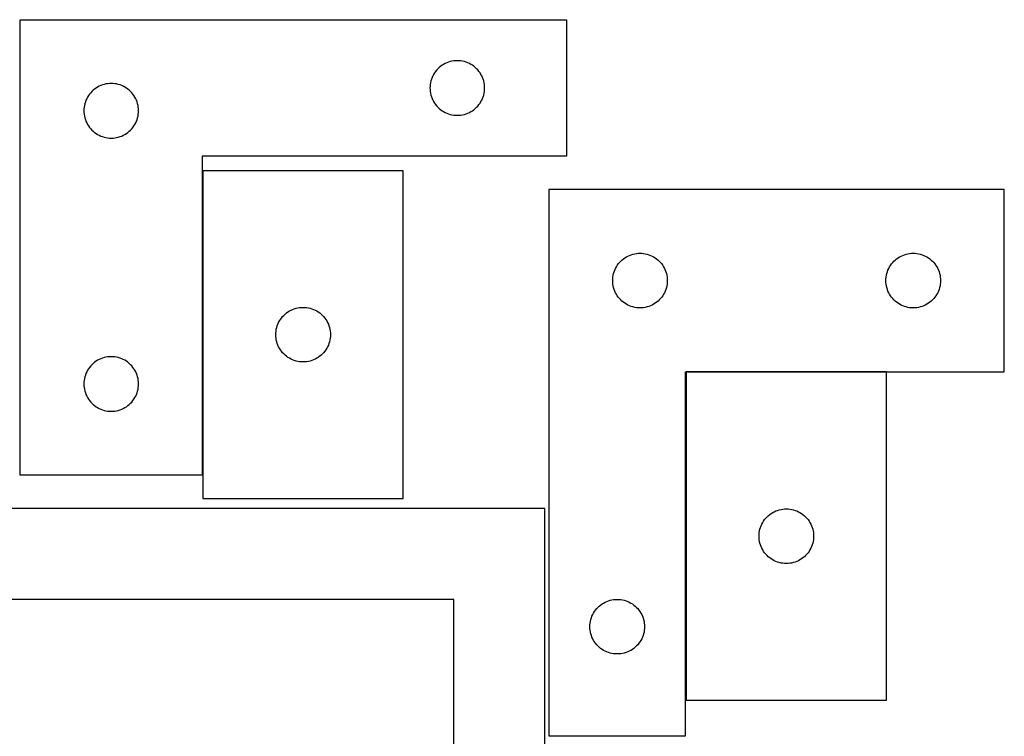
# Model space of a CAD drawing. Header units: millimetres. Extents: x 7 to 1243, y 7 to 2493.
# Tile 21 of 21: x 917 to 1241, y 2257 to 2493. Entities that reach past the tile are written whole.
import ezdxf

# ---------------------------------------------------------------- set-up
doc = ezdxf.new("R2010")
doc.units = ezdxf.units.MM
doc.layers.add('COMMON', color=5, linetype='CONTINUOUS', true_color=0x0000ff)
doc.layers.add('CUT', color=7, linetype='CONTINUOUS', true_color=0x000000)

msp = doc.modelspace()

# ---------------------------------------------------------------- linework, layer by layer
at = {"layer": 'COMMON'}
for p, q in [((916.854554, 2493.064517), (916.854554, 2343.064517)), ((977.054555, 2343.064517), (977.054555, 2443.314517)), ((1136.230527, 2376.922617), (1136.230527, 2268.922617)), ((1202.330528, 2377.022618), (1136.330528, 2377.022618))]:
    msp.add_line(p, q, dxfattribs=at)
at = {"layer": 'CUT'}
for p, q in [((916.954555, 2493.064517), (1096.954555, 2493.064517)), ((916.954555, 2343.064517), (916.954555, 2493.064517)), ((1096.954555, 2493.064517), (1096.954555, 2448.064517)), ((1055.954423, 2478.047743), (1055.475703, 2477.704697)), ((1056.454555, 2478.358745), (1055.954423, 2478.047743)), ((1056.973957, 2478.636371), (1056.454555, 2478.358745)), ((1057.510405, 2478.879432), (1056.973957, 2478.636371)), ((1058.0616, 2479.086888), (1057.510405, 2478.879432)), ((1058.625184, 2479.257849), (1058.0616, 2479.086888)), ((1059.198743, 2479.391584), (1058.625184, 2479.257849)), ((1059.77982, 2479.48752), (1059.198743, 2479.391584)), ((1060.365927, 2479.545247), (1059.77982, 2479.48752)), ((1060.954555, 2479.564517), (1060.365927, 2479.545247)), ((1061.543184, 2479.545247), (1060.954555, 2479.564517)), ((1062.129291, 2479.48752), (1061.543184, 2479.545247)), ((1062.710368, 2479.391584), (1062.129291, 2479.48752)), ((1063.283927, 2479.257849), (1062.710368, 2479.391584)), ((1063.847511, 2479.086888), (1063.283927, 2479.257849)), ((1064.398706, 2478.879432), (1063.847511, 2479.086888)), ((1064.935154, 2478.636371), (1064.398706, 2478.879432)), ((1065.454555, 2478.358745), (1064.935154, 2478.636371)), ((1065.954688, 2478.047743), (1065.454555, 2478.358745)), ((1066.433408, 2477.704697), (1065.954688, 2478.047743)), ((1053.160327, 2475.064517), (1052.882701, 2474.545115)), ((1053.471329, 2475.564649), (1053.160327, 2475.064517)), ((1053.814375, 2476.043369), (1053.471329, 2475.564649)), ((1054.187997, 2476.498629), (1053.814375, 2476.043369)), ((1054.590594, 2476.928478), (1054.187997, 2476.498629)), ((1055.020443, 2477.331075), (1054.590594, 2476.928478)), ((1055.475703, 2477.704697), (1055.020443, 2477.331075)), ((1066.888668, 2477.331075), (1066.433408, 2477.704697)), ((1067.318517, 2476.928478), (1066.888668, 2477.331075)), ((1067.721114, 2476.498629), (1067.318517, 2476.928478)), ((1068.094736, 2476.043369), (1067.721114, 2476.498629)), ((1068.437782, 2475.564649), (1068.094736, 2476.043369)), ((1068.748784, 2475.064517), (1068.437782, 2475.564649)), ((1069.02641, 2474.545115), (1068.748784, 2475.064517)), ((943.510405, 2471.379432), (942.973957, 2471.136371)), ((944.0616, 2471.586888), (943.510405, 2471.379432)), ((944.625184, 2471.757849), (944.0616, 2471.586888)), ((945.198743, 2471.891584), (944.625184, 2471.757849)), ((945.77982, 2471.98752), (945.198743, 2471.891584)), ((946.365927, 2472.045247), (945.77982, 2471.98752)), ((946.954555, 2472.064517), (946.365927, 2472.045247)), ((947.543184, 2472.045247), (946.954555, 2472.064517)), ((948.129291, 2471.98752), (947.543184, 2472.045247)), ((948.710368, 2471.891584), (948.129291, 2471.98752)), ((949.283927, 2471.757849), (948.710368, 2471.891584)), ((949.847511, 2471.586888), (949.283927, 2471.757849)), ((950.398706, 2471.379432), (949.847511, 2471.586888)), ((950.935154, 2471.136371), (950.398706, 2471.379432)), ((1052.031552, 2471.739252), (1051.973825, 2471.153145)), ((1052.127488, 2472.320329), (1052.031552, 2471.739252)), ((1052.261223, 2472.893888), (1052.127488, 2472.320329)), ((1052.432184, 2473.457472), (1052.261223, 2472.893888)), ((1052.63964, 2474.008667), (1052.432184, 2473.457472)), ((1052.882701, 2474.545115), (1052.63964, 2474.008667)), ((1069.269471, 2474.008667), (1069.02641, 2474.545115)), ((1069.476927, 2473.457472), (1069.269471, 2474.008667)), ((1069.647888, 2472.893888), (1069.476927, 2473.457472)), ((1069.781623, 2472.320329), (1069.647888, 2472.893888)), ((1069.877559, 2471.739252), (1069.781623, 2472.320329)), ((1069.935286, 2471.153145), (1069.877559, 2471.739252)), ((939.814375, 2468.543369), (939.471329, 2468.064649)), ((940.187997, 2468.998629), (939.814375, 2468.543369)), ((940.590594, 2469.428478), (940.187997, 2468.998629)), ((941.020443, 2469.831075), (940.590594, 2469.428478)), ((941.475703, 2470.204697), (941.020443, 2469.831075)), ((941.954423, 2470.547743), (941.475703, 2470.204697)), ((942.454555, 2470.858745), (941.954423, 2470.547743)), ((942.973957, 2471.136371), (942.454555, 2470.858745)), ((951.454555, 2470.858745), (950.935154, 2471.136371)), ((951.954688, 2470.547743), (951.454555, 2470.858745)), ((952.433408, 2470.204697), (951.954688, 2470.547743)), ((952.888668, 2469.831075), (952.433408, 2470.204697)), ((953.318517, 2469.428478), (952.888668, 2469.831075)), ((953.721114, 2468.998629), (953.318517, 2469.428478)), ((954.094736, 2468.543369), (953.721114, 2468.998629)), ((954.437782, 2468.064649), (954.094736, 2468.543369)), ((1051.973825, 2471.153145), (1051.954555, 2470.564517)), ((1051.954555, 2470.564517), (1051.973825, 2469.975888)), ((1051.973825, 2469.975888), (1052.031552, 2469.389781)), ((1052.031552, 2469.389781), (1052.127488, 2468.808704)), ((1052.127488, 2468.808704), (1052.261223, 2468.235145)), ((1052.261223, 2468.235145), (1052.432184, 2467.671561)), ((1069.476927, 2467.671561), (1069.647888, 2468.235145)), ((1069.647888, 2468.235145), (1069.781623, 2468.808704)), ((1069.781623, 2468.808704), (1069.877559, 2469.389781)), ((1069.877559, 2469.389781), (1069.935286, 2469.975888)), ((1069.954555, 2470.564517), (1069.935286, 2471.153145)), ((1069.935286, 2469.975888), (1069.954555, 2470.564517)), ((938.261223, 2465.393888), (938.127488, 2464.820329)), ((938.432184, 2465.957472), (938.261223, 2465.393888)), ((938.63964, 2466.508667), (938.432184, 2465.957472)), ((938.882701, 2467.045115), (938.63964, 2466.508667)), ((939.160327, 2467.564517), (938.882701, 2467.045115)), ((939.471329, 2468.064649), (939.160327, 2467.564517)), ((954.748784, 2467.564517), (954.437782, 2468.064649)), ((955.02641, 2467.045115), (954.748784, 2467.564517)), ((955.269471, 2466.508667), (955.02641, 2467.045115)), ((955.476927, 2465.957472), (955.269471, 2466.508667)), ((955.647888, 2465.393888), (955.476927, 2465.957472)), ((955.781623, 2464.820329), (955.647888, 2465.393888)), ((1052.432184, 2467.671561), (1052.63964, 2467.120366)), ((1052.63964, 2467.120366), (1052.882701, 2466.583918)), ((1052.882701, 2466.583918), (1053.160327, 2466.064517)), ((1053.160327, 2466.064517), (1053.471329, 2465.564384)), ((1053.471329, 2465.564384), (1053.814375, 2465.085664)), ((1053.814375, 2465.085664), (1054.187997, 2464.630404)), ((1067.721114, 2464.630404), (1068.094736, 2465.085664)), ((1068.094736, 2465.085664), (1068.437782, 2465.564384)), ((1068.437782, 2465.564384), (1068.748784, 2466.064517)), ((1068.748784, 2466.064517), (1069.02641, 2466.583918)), ((1069.02641, 2466.583918), (1069.269471, 2467.120366)), ((1069.269471, 2467.120366), (1069.476927, 2467.671561)), ((937.973825, 2463.653145), (937.954555, 2463.064517)), ((937.954555, 2463.064517), (937.973825, 2462.475888)), ((938.031552, 2464.239252), (937.973825, 2463.653145)), ((937.973825, 2462.475888), (938.031552, 2461.889781)), ((938.127488, 2464.820329), (938.031552, 2464.239252)), ((938.031552, 2461.889781), (938.127488, 2461.308704)), ((955.877559, 2464.239252), (955.781623, 2464.820329)), ((955.781623, 2461.308704), (955.877559, 2461.889781)), ((955.935286, 2463.653145), (955.877559, 2464.239252)), ((955.877559, 2461.889781), (955.935286, 2462.475888)), ((955.954555, 2463.064517), (955.935286, 2463.653145)), ((955.935286, 2462.475888), (955.954555, 2463.064517)), ((1054.187997, 2464.630404), (1054.590594, 2464.200556)), ((1054.590594, 2464.200556), (1055.020443, 2463.797958)), ((1055.020443, 2463.797958), (1055.475703, 2463.424337)), ((1055.475703, 2463.424337), (1055.954423, 2463.08129)), ((1055.954423, 2463.08129), (1056.454555, 2462.770288)), ((1056.454555, 2462.770288), (1056.973957, 2462.492662)), ((1056.973957, 2462.492662), (1057.510405, 2462.249601)), ((1057.510405, 2462.249601), (1058.0616, 2462.042145)), ((1058.0616, 2462.042145), (1058.625184, 2461.871184)), ((1058.625184, 2461.871184), (1059.198743, 2461.737449)), ((1059.198743, 2461.737449), (1059.77982, 2461.641513)), ((1059.77982, 2461.641513), (1060.365927, 2461.583786)), ((1061.543184, 2461.583786), (1062.129291, 2461.641513)), ((1062.129291, 2461.641513), (1062.710368, 2461.737449)), ((1062.710368, 2461.737449), (1063.283927, 2461.871184)), ((1063.283927, 2461.871184), (1063.847511, 2462.042145)), ((1063.847511, 2462.042145), (1064.398706, 2462.249601)), ((1064.398706, 2462.249601), (1064.935154, 2462.492662)), ((1064.935154, 2462.492662), (1065.454555, 2462.770288)), ((1065.454555, 2462.770288), (1065.954688, 2463.08129)), ((1065.954688, 2463.08129), (1066.433408, 2463.424337)), ((1066.433408, 2463.424337), (1066.888668, 2463.797958)), ((1066.888668, 2463.797958), (1067.318517, 2464.200556)), ((1067.318517, 2464.200556), (1067.721114, 2464.630404)), ((938.127488, 2461.308704), (938.261223, 2460.735145)), ((938.261223, 2460.735145), (938.432184, 2460.171561)), ((938.432184, 2460.171561), (938.63964, 2459.620366)), ((938.63964, 2459.620366), (938.882701, 2459.083918)), ((938.882701, 2459.083918), (939.160327, 2458.564517)), ((939.160327, 2458.564517), (939.471329, 2458.064384)), ((954.437782, 2458.064384), (954.748784, 2458.564517)), ((954.748784, 2458.564517), (955.02641, 2459.083918)), ((955.02641, 2459.083918), (955.269471, 2459.620366)), ((955.269471, 2459.620366), (955.476927, 2460.171561)), ((955.476927, 2460.171561), (955.647888, 2460.735145)), ((955.647888, 2460.735145), (955.781623, 2461.308704)), ((1060.365927, 2461.583786), (1060.954555, 2461.564517)), ((1060.954555, 2461.564517), (1061.543184, 2461.583786)), ((939.471329, 2458.064384), (939.814375, 2457.585664)), ((939.814375, 2457.585664), (940.187997, 2457.130404)), ((940.187997, 2457.130404), (940.590594, 2456.700556)), ((940.590594, 2456.700556), (941.020443, 2456.297958)), ((941.020443, 2456.297958), (941.475703, 2455.924337)), ((941.475703, 2455.924337), (941.954423, 2455.58129)), ((941.954423, 2455.58129), (942.454555, 2455.270288)), ((942.454555, 2455.270288), (942.973957, 2454.992662)), ((950.935154, 2454.992662), (951.454555, 2455.270288)), ((951.454555, 2455.270288), (951.954688, 2455.58129)), ((951.954688, 2455.58129), (952.433408, 2455.924337)), ((952.433408, 2455.924337), (952.888668, 2456.297958)), ((952.888668, 2456.297958), (953.318517, 2456.700556)), ((953.318517, 2456.700556), (953.721114, 2457.130404)), ((953.721114, 2457.130404), (954.094736, 2457.585664)), ((954.094736, 2457.585664), (954.437782, 2458.064384)), ((942.973957, 2454.992662), (943.510405, 2454.749601)), ((943.510405, 2454.749601), (944.0616, 2454.542145)), ((944.0616, 2454.542145), (944.625184, 2454.371184)), ((944.625184, 2454.371184), (945.198743, 2454.237449)), ((945.198743, 2454.237449), (945.77982, 2454.141513)), ((945.77982, 2454.141513), (946.365927, 2454.083786)), ((946.365927, 2454.083786), (946.954555, 2454.064517)), ((946.954555, 2454.064517), (947.543184, 2454.083786)), ((947.543184, 2454.083786), (948.129291, 2454.141513)), ((948.129291, 2454.141513), (948.710368, 2454.237449)), ((948.710368, 2454.237449), (949.283927, 2454.371184)), ((949.283927, 2454.371184), (949.847511, 2454.542145)), ((949.847511, 2454.542145), (950.398706, 2454.749601)), ((950.398706, 2454.749601), (950.935154, 2454.992662)), ((1096.954555, 2448.064517), (976.954555, 2448.064517)), ((976.954555, 2448.064517), (976.954555, 2343.064517)), ((1043.154556, 2443.314517), (977.154556, 2443.314517)), ((977.154556, 2443.314517), (977.154556, 2335.314517)), ((1043.154556, 2335.314517), (1043.154556, 2443.314517)), ((1091.130527, 2437.122618), (1091.130527, 2257.122618)), ((1241.130527, 2437.122618), (1091.130527, 2437.122618)), ((1241.130527, 2377.122618), (1241.130527, 2437.122618)), ((1113.990347, 2412.601471), (1114.363969, 2413.05673)), ((1114.363969, 2413.05673), (1114.766566, 2413.486579)), ((1114.766566, 2413.486579), (1115.196415, 2413.889176)), ((1115.196415, 2413.889176), (1115.651674, 2414.262798)), ((1115.651674, 2414.262798), (1116.130395, 2414.605844)), ((1116.130395, 2414.605844), (1116.630527, 2414.916847)), ((1116.630527, 2414.916847), (1117.149929, 2415.194473)), ((1117.149929, 2415.194473), (1117.686376, 2415.437534)), ((1117.686376, 2415.437534), (1118.237572, 2415.644989)), ((1118.237572, 2415.644989), (1118.801156, 2415.81595)), ((1118.801156, 2415.81595), (1119.374714, 2415.949685)), ((1119.374714, 2415.949685), (1119.955791, 2416.045622)), ((1119.955791, 2416.045622), (1120.541899, 2416.103348)), ((1120.541899, 2416.103348), (1121.130527, 2416.122618)), ((1121.130527, 2416.122618), (1121.719155, 2416.103348)), ((1121.719155, 2416.103348), (1122.305263, 2416.045622)), ((1122.305263, 2416.045622), (1122.88634, 2415.949685)), ((1122.88634, 2415.949685), (1123.459898, 2415.81595)), ((1123.459898, 2415.81595), (1124.023482, 2415.644989)), ((1124.023482, 2415.644989), (1124.574678, 2415.437534)), ((1124.574678, 2415.437534), (1125.111125, 2415.194473)), ((1125.111125, 2415.194473), (1125.630527, 2414.916847)), ((1125.630527, 2414.916847), (1126.130659, 2414.605844)), ((1126.130659, 2414.605844), (1126.60938, 2414.262798)), ((1126.60938, 2414.262798), (1127.064639, 2413.889176)), ((1127.064639, 2413.889176), (1127.494488, 2413.486579)), ((1127.494488, 2413.486579), (1127.897085, 2413.05673)), ((1127.897085, 2413.05673), (1128.270707, 2412.601471)), ((1203.990347, 2412.601471), (1204.363969, 2413.05673)), ((1204.363969, 2413.05673), (1204.766566, 2413.486579)), ((1204.766566, 2413.486579), (1205.196415, 2413.889176)), ((1205.196415, 2413.889176), (1205.651674, 2414.262798)), ((1205.651674, 2414.262798), (1206.130395, 2414.605844)), ((1206.130395, 2414.605844), (1206.630527, 2414.916847)), ((1206.630527, 2414.916847), (1207.149929, 2415.194473)), ((1207.149929, 2415.194473), (1207.686376, 2415.437534)), ((1207.686376, 2415.437534), (1208.237572, 2415.644989)), ((1208.237572, 2415.644989), (1208.801156, 2415.81595)), ((1208.801156, 2415.81595), (1209.374714, 2415.949685)), ((1209.374714, 2415.949685), (1209.955791, 2416.045622)), ((1209.955791, 2416.045622), (1210.541899, 2416.103348)), ((1210.541899, 2416.103348), (1211.130527, 2416.122618)), ((1211.130527, 2416.122618), (1211.719155, 2416.103348)), ((1211.719155, 2416.103348), (1212.305263, 2416.045622)), ((1212.305263, 2416.045622), (1212.88634, 2415.949685)), ((1212.88634, 2415.949685), (1213.459898, 2415.81595)), ((1213.459898, 2415.81595), (1214.023482, 2415.644989)), ((1214.023482, 2415.644989), (1214.574678, 2415.437534)), ((1214.574678, 2415.437534), (1215.111125, 2415.194473)), ((1215.111125, 2415.194473), (1215.630527, 2414.916847)), ((1215.630527, 2414.916847), (1216.130659, 2414.605844)), ((1216.130659, 2414.605844), (1216.60938, 2414.262798)), ((1216.60938, 2414.262798), (1217.064639, 2413.889176)), ((1217.064639, 2413.889176), (1217.494488, 2413.486579)), ((1217.494488, 2413.486579), (1217.897085, 2413.05673)), ((1217.897085, 2413.05673), (1218.270707, 2412.601471)), ((1112.437195, 2409.451989), (1112.608156, 2410.015573)), ((1112.608156, 2410.015573), (1112.815611, 2410.566769)), ((1112.815611, 2410.566769), (1113.058672, 2411.103216)), ((1113.058672, 2411.103216), (1113.336298, 2411.622618)), ((1113.336298, 2411.622618), (1113.6473, 2412.12275)), ((1113.6473, 2412.12275), (1113.990347, 2412.601471)), ((1128.270707, 2412.601471), (1128.613753, 2412.12275)), ((1128.613753, 2412.12275), (1128.924756, 2411.622618)), ((1128.924756, 2411.622618), (1129.202382, 2411.103216)), ((1129.202382, 2411.103216), (1129.445443, 2410.566769)), ((1129.445443, 2410.566769), (1129.652898, 2410.015573)), ((1129.652898, 2410.015573), (1129.823859, 2409.451989)), ((1202.437195, 2409.451989), (1202.608156, 2410.015573)), ((1202.608156, 2410.015573), (1202.815611, 2410.566769)), ((1202.815611, 2410.566769), (1203.058672, 2411.103216)), ((1203.058672, 2411.103216), (1203.336298, 2411.622618)), ((1203.336298, 2411.622618), (1203.6473, 2412.12275)), ((1203.6473, 2412.12275), (1203.990347, 2412.601471)), ((1218.270707, 2412.601471), (1218.613753, 2412.12275)), ((1218.613753, 2412.12275), (1218.924756, 2411.622618)), ((1218.924756, 2411.622618), (1219.202382, 2411.103216)), ((1219.202382, 2411.103216), (1219.445443, 2410.566769)), ((1219.445443, 2410.566769), (1219.652898, 2410.015573)), ((1219.652898, 2410.015573), (1219.823859, 2409.451989)), ((1112.130527, 2407.122618), (1112.149797, 2407.711246)), ((1112.149797, 2406.53399), (1112.130527, 2407.122618)), ((1112.149797, 2407.711246), (1112.207523, 2408.297354)), ((1112.207523, 2405.947882), (1112.149797, 2406.53399)), ((1112.207523, 2408.297354), (1112.303459, 2408.878431)), ((1112.303459, 2408.878431), (1112.437195, 2409.451989)), ((1129.823859, 2409.451989), (1129.957595, 2408.878431)), ((1129.957595, 2408.878431), (1130.053531, 2408.297354)), ((1130.053531, 2408.297354), (1130.111257, 2407.711246)), ((1130.111257, 2406.53399), (1130.053531, 2405.947882)), ((1130.111257, 2407.711246), (1130.130527, 2407.122618)), ((1130.130527, 2407.122618), (1130.111257, 2406.53399)), ((1202.130527, 2407.122618), (1202.149797, 2407.711246)), ((1202.149797, 2406.53399), (1202.130527, 2407.122618)), ((1202.149797, 2407.711246), (1202.207523, 2408.297354)), ((1202.207523, 2405.947882), (1202.149797, 2406.53399)), ((1202.207523, 2408.297354), (1202.303459, 2408.878431)), ((1202.303459, 2408.878431), (1202.437195, 2409.451989)), ((1219.823859, 2409.451989), (1219.957595, 2408.878431)), ((1219.957595, 2408.878431), (1220.053531, 2408.297354)), ((1220.053531, 2408.297354), (1220.111257, 2407.711246)), ((1220.111257, 2406.53399), (1220.053531, 2405.947882)), ((1220.111257, 2407.711246), (1220.130527, 2407.122618)), ((1220.130527, 2407.122618), (1220.111257, 2406.53399)), ((1112.303459, 2405.366805), (1112.207523, 2405.947882)), ((1112.437195, 2404.793247), (1112.303459, 2405.366805)), ((1112.608156, 2404.229663), (1112.437195, 2404.793247)), ((1112.815611, 2403.678467), (1112.608156, 2404.229663)), ((1113.058672, 2403.14202), (1112.815611, 2403.678467)), ((1129.445443, 2403.678467), (1129.202382, 2403.14202)), ((1129.652898, 2404.229663), (1129.445443, 2403.678467)), ((1129.823859, 2404.793247), (1129.652898, 2404.229663)), ((1129.957595, 2405.366805), (1129.823859, 2404.793247)), ((1130.053531, 2405.947882), (1129.957595, 2405.366805)), ((1202.303459, 2405.366805), (1202.207523, 2405.947882)), ((1202.437195, 2404.793247), (1202.303459, 2405.366805)), ((1202.608156, 2404.229663), (1202.437195, 2404.793247)), ((1202.815611, 2403.678467), (1202.608156, 2404.229663)), ((1203.058672, 2403.14202), (1202.815611, 2403.678467)), ((1219.445443, 2403.678467), (1219.202382, 2403.14202)), ((1219.652898, 2404.229663), (1219.445443, 2403.678467)), ((1219.823859, 2404.793247), (1219.652898, 2404.229663)), ((1219.957595, 2405.366805), (1219.823859, 2404.793247)), ((1220.053531, 2405.947882), (1219.957595, 2405.366805)), ((1113.336298, 2402.622618), (1113.058672, 2403.14202)), ((1113.6473, 2402.122486), (1113.336298, 2402.622618)), ((1113.990347, 2401.643765), (1113.6473, 2402.122486)), ((1114.363969, 2401.188506), (1113.990347, 2401.643765)), ((1114.766566, 2400.758657), (1114.363969, 2401.188506)), ((1115.196415, 2400.35606), (1114.766566, 2400.758657)), ((1115.651674, 2399.982438), (1115.196415, 2400.35606)), ((1127.064639, 2400.35606), (1126.60938, 2399.982438)), ((1127.494488, 2400.758657), (1127.064639, 2400.35606)), ((1127.897085, 2401.188506), (1127.494488, 2400.758657)), ((1128.270707, 2401.643765), (1127.897085, 2401.188506)), ((1128.613753, 2402.122486), (1128.270707, 2401.643765)), ((1128.924756, 2402.622618), (1128.613753, 2402.122486)), ((1129.202382, 2403.14202), (1128.924756, 2402.622618)), ((1203.336298, 2402.622618), (1203.058672, 2403.14202)), ((1203.6473, 2402.122486), (1203.336298, 2402.622618)), ((1203.990347, 2401.643765), (1203.6473, 2402.122486)), ((1204.363969, 2401.188506), (1203.990347, 2401.643765)), ((1204.766566, 2400.758657), (1204.363969, 2401.188506)), ((1205.196415, 2400.35606), (1204.766566, 2400.758657)), ((1205.651674, 2399.982438), (1205.196415, 2400.35606)), ((1217.064639, 2400.35606), (1216.60938, 2399.982438)), ((1217.494488, 2400.758657), (1217.064639, 2400.35606)), ((1217.897085, 2401.188506), (1217.494488, 2400.758657)), ((1218.270707, 2401.643765), (1217.897085, 2401.188506)), ((1218.613753, 2402.122486), (1218.270707, 2401.643765)), ((1218.924756, 2402.622618), (1218.613753, 2402.122486)), ((1219.202382, 2403.14202), (1218.924756, 2402.622618)), ((1004.675704, 2396.454697), (1005.154424, 2396.797744)), ((1005.154424, 2396.797744), (1005.654556, 2397.108746)), ((1005.654556, 2397.108746), (1006.173958, 2397.386372)), ((1006.173958, 2397.386372), (1006.710406, 2397.629433)), ((1006.710406, 2397.629433), (1007.261601, 2397.836889)), ((1007.261601, 2397.836889), (1007.825185, 2398.00785)), ((1007.825185, 2398.00785), (1008.398744, 2398.141585)), ((1008.398744, 2398.141585), (1008.979821, 2398.237521)), ((1008.979821, 2398.237521), (1009.565928, 2398.295248)), ((1009.565928, 2398.295248), (1010.154556, 2398.314517)), ((1010.154556, 2398.314517), (1010.743185, 2398.295248)), ((1010.743185, 2398.295248), (1011.329292, 2398.237521)), ((1011.329292, 2398.237521), (1011.910369, 2398.141585)), ((1011.910369, 2398.141585), (1012.483928, 2398.00785)), ((1012.483928, 2398.00785), (1013.047512, 2397.836889)), ((1013.047512, 2397.836889), (1013.598707, 2397.629433)), ((1013.598707, 2397.629433), (1014.135155, 2397.386372)), ((1014.135155, 2397.386372), (1014.654556, 2397.108746)), ((1014.654556, 2397.108746), (1015.154689, 2396.797744)), ((1015.154689, 2396.797744), (1015.633409, 2396.454697)), ((1116.130395, 2399.639391), (1115.651674, 2399.982438)), ((1116.630527, 2399.328389), (1116.130395, 2399.639391)), ((1117.149929, 2399.050763), (1116.630527, 2399.328389)), ((1117.686376, 2398.807702), (1117.149929, 2399.050763)), ((1118.237572, 2398.600247), (1117.686376, 2398.807702)), ((1118.801156, 2398.429286), (1118.237572, 2398.600247)), ((1119.374714, 2398.29555), (1118.801156, 2398.429286)), ((1119.955791, 2398.199614), (1119.374714, 2398.29555)), ((1120.541899, 2398.141888), (1119.955791, 2398.199614)), ((1121.130527, 2398.122618), (1120.541899, 2398.141888)), ((1121.719155, 2398.141888), (1121.130527, 2398.122618)), ((1122.305263, 2398.199614), (1121.719155, 2398.141888)), ((1122.88634, 2398.29555), (1122.305263, 2398.199614)), ((1123.459898, 2398.429286), (1122.88634, 2398.29555)), ((1124.023482, 2398.600247), (1123.459898, 2398.429286)), ((1124.574678, 2398.807702), (1124.023482, 2398.600247)), ((1125.111125, 2399.050763), (1124.574678, 2398.807702)), ((1125.630527, 2399.328389), (1125.111125, 2399.050763)), ((1126.130659, 2399.639391), (1125.630527, 2399.328389)), ((1126.60938, 2399.982438), (1126.130659, 2399.639391)), ((1206.130395, 2399.639391), (1205.651674, 2399.982438)), ((1206.630527, 2399.328389), (1206.130395, 2399.639391)), ((1207.149929, 2399.050763), (1206.630527, 2399.328389)), ((1207.686376, 2398.807702), (1207.149929, 2399.050763)), ((1208.237572, 2398.600247), (1207.686376, 2398.807702)), ((1208.801156, 2398.429286), (1208.237572, 2398.600247)), ((1209.374714, 2398.29555), (1208.801156, 2398.429286)), ((1209.955791, 2398.199614), (1209.374714, 2398.29555)), ((1210.541899, 2398.141888), (1209.955791, 2398.199614)), ((1211.130527, 2398.122618), (1210.541899, 2398.141888)), ((1211.719155, 2398.141888), (1211.130527, 2398.122618)), ((1212.305263, 2398.199614), (1211.719155, 2398.141888)), ((1212.88634, 2398.29555), (1212.305263, 2398.199614)), ((1213.459898, 2398.429286), (1212.88634, 2398.29555)), ((1214.023482, 2398.600247), (1213.459898, 2398.429286)), ((1214.574678, 2398.807702), (1214.023482, 2398.600247)), ((1215.111125, 2399.050763), (1214.574678, 2398.807702)), ((1215.630527, 2399.328389), (1215.111125, 2399.050763)), ((1216.130659, 2399.639391), (1215.630527, 2399.328389)), ((1216.60938, 2399.982438), (1216.130659, 2399.639391)), ((1002.082702, 2393.295116), (1002.360328, 2393.814517)), ((1002.360328, 2393.814517), (1002.67133, 2394.314649)), ((1002.67133, 2394.314649), (1003.014376, 2394.79337)), ((1003.014376, 2394.79337), (1003.387998, 2395.24863)), ((1003.387998, 2395.24863), (1003.790595, 2395.678478)), ((1003.790595, 2395.678478), (1004.220444, 2396.081076)), ((1004.220444, 2396.081076), (1004.675704, 2396.454697)), ((1015.633409, 2396.454697), (1016.088669, 2396.081076)), ((1016.088669, 2396.081076), (1016.518518, 2395.678478)), ((1016.518518, 2395.678478), (1016.921115, 2395.24863)), ((1016.921115, 2395.24863), (1017.294737, 2394.79337)), ((1017.294737, 2394.79337), (1017.637783, 2394.314649)), ((1017.637783, 2394.314649), (1017.948785, 2393.814517)), ((1017.948785, 2393.814517), (1018.226411, 2393.295116)), ((1001.173826, 2389.903146), (1001.231553, 2390.489253)), ((1001.231553, 2390.489253), (1001.327489, 2391.07033)), ((1001.327489, 2391.07033), (1001.461224, 2391.643889)), ((1001.461224, 2391.643889), (1001.632185, 2392.207473)), ((1001.632185, 2392.207473), (1001.839641, 2392.758668)), ((1001.839641, 2392.758668), (1002.082702, 2393.295116)), ((1018.226411, 2393.295116), (1018.469472, 2392.758668)), ((1018.469472, 2392.758668), (1018.676928, 2392.207473)), ((1018.676928, 2392.207473), (1018.847889, 2391.643889)), ((1018.847889, 2391.643889), (1018.981624, 2391.07033)), ((1018.981624, 2391.07033), (1019.07756, 2390.489253)), ((1019.07756, 2390.489253), (1019.135287, 2389.903146)), ((1001.154556, 2389.314517), (1001.173826, 2389.903146)), ((1001.173826, 2388.725889), (1001.154556, 2389.314517)), ((1001.231553, 2388.139782), (1001.173826, 2388.725889)), ((1001.327489, 2387.558704), (1001.231553, 2388.139782)), ((1001.461224, 2386.985146), (1001.327489, 2387.558704)), ((1018.981624, 2387.558704), (1018.847889, 2386.985146)), ((1019.07756, 2388.139782), (1018.981624, 2387.558704)), ((1019.135287, 2388.725889), (1019.07756, 2388.139782)), ((1019.135287, 2389.903146), (1019.154556, 2389.314517)), ((1019.154556, 2389.314517), (1019.135287, 2388.725889)), ((1001.632185, 2386.421562), (1001.461224, 2386.985146)), ((1001.839641, 2385.870366), (1001.632185, 2386.421562)), ((1002.082702, 2385.333919), (1001.839641, 2385.870366)), ((1002.360328, 2384.814517), (1002.082702, 2385.333919)), ((1002.67133, 2384.314385), (1002.360328, 2384.814517)), ((1003.014376, 2383.835664), (1002.67133, 2384.314385)), ((1003.387998, 2383.380405), (1003.014376, 2383.835664)), ((1017.294737, 2383.835664), (1016.921115, 2383.380405)), ((1017.637783, 2384.314385), (1017.294737, 2383.835664)), ((1017.948785, 2384.814517), (1017.637783, 2384.314385)), ((1018.226411, 2385.333919), (1017.948785, 2384.814517)), ((1018.469472, 2385.870366), (1018.226411, 2385.333919)), ((1018.676928, 2386.421562), (1018.469472, 2385.870366)), ((1018.847889, 2386.985146), (1018.676928, 2386.421562)), ((942.454555, 2380.858745), (941.954423, 2380.547743)), ((942.973957, 2381.136371), (942.454555, 2380.858745)), ((943.510405, 2381.379432), (942.973957, 2381.136371)), ((944.0616, 2381.586888), (943.510405, 2381.379432)), ((944.625184, 2381.757849), (944.0616, 2381.586888)), ((945.198743, 2381.891584), (944.625184, 2381.757849)), ((945.77982, 2381.98752), (945.198743, 2381.891584)), ((946.365927, 2382.045247), (945.77982, 2381.98752)), ((946.954555, 2382.064517), (946.365927, 2382.045247)), ((947.543184, 2382.045247), (946.954555, 2382.064517)), ((948.129291, 2381.98752), (947.543184, 2382.045247)), ((948.710368, 2381.891584), (948.129291, 2381.98752)), ((949.283927, 2381.757849), (948.710368, 2381.891584)), ((949.847511, 2381.586888), (949.283927, 2381.757849)), ((950.398706, 2381.379432), (949.847511, 2381.586888)), ((950.935154, 2381.136371), (950.398706, 2381.379432)), ((951.454555, 2380.858745), (950.935154, 2381.136371)), ((951.954688, 2380.547743), (951.454555, 2380.858745)), ((1003.790595, 2382.950556), (1003.387998, 2383.380405)), ((1004.220444, 2382.547959), (1003.790595, 2382.950556)), ((1004.675704, 2382.174337), (1004.220444, 2382.547959)), ((1005.154424, 2381.831291), (1004.675704, 2382.174337)), ((1005.654556, 2381.520289), (1005.154424, 2381.831291)), ((1006.173958, 2381.242663), (1005.654556, 2381.520289)), ((1006.710406, 2380.999602), (1006.173958, 2381.242663)), ((1007.261601, 2380.792146), (1006.710406, 2380.999602)), ((1007.825185, 2380.621185), (1007.261601, 2380.792146)), ((1008.398744, 2380.48745), (1007.825185, 2380.621185)), ((1012.483928, 2380.621185), (1011.910369, 2380.48745)), ((1013.047512, 2380.792146), (1012.483928, 2380.621185)), ((1013.598707, 2380.999602), (1013.047512, 2380.792146)), ((1014.135155, 2381.242663), (1013.598707, 2380.999602)), ((1014.654556, 2381.520289), (1014.135155, 2381.242663)), ((1015.154689, 2381.831291), (1014.654556, 2381.520289)), ((1015.633409, 2382.174337), (1015.154689, 2381.831291)), ((1016.088669, 2382.547959), (1015.633409, 2382.174337)), ((1016.518518, 2382.950556), (1016.088669, 2382.547959)), ((1016.921115, 2383.380405), (1016.518518, 2382.950556)), ((939.160327, 2377.564517), (938.882701, 2377.045115)), ((939.471329, 2378.064649), (939.160327, 2377.564517)), ((939.814375, 2378.543369), (939.471329, 2378.064649)), ((940.187997, 2378.998629), (939.814375, 2378.543369)), ((940.590594, 2379.428478), (940.187997, 2378.998629)), ((941.020443, 2379.831075), (940.590594, 2379.428478)), ((941.475703, 2380.204697), (941.020443, 2379.831075)), ((941.954423, 2380.547743), (941.475703, 2380.204697)), ((952.433408, 2380.204697), (951.954688, 2380.547743)), ((952.888668, 2379.831075), (952.433408, 2380.204697)), ((953.318517, 2379.428478), (952.888668, 2379.831075)), ((953.721114, 2378.998629), (953.318517, 2379.428478)), ((954.094736, 2378.543369), (953.721114, 2378.998629)), ((954.437782, 2378.064649), (954.094736, 2378.543369)), ((954.748784, 2377.564517), (954.437782, 2378.064649)), ((955.02641, 2377.045115), (954.748784, 2377.564517)), ((1008.979821, 2380.391514), (1008.398744, 2380.48745)), ((1009.565928, 2380.333787), (1008.979821, 2380.391514)), ((1010.154556, 2380.314517), (1009.565928, 2380.333787)), ((1010.743185, 2380.333787), (1010.154556, 2380.314517)), ((1011.329292, 2380.391514), (1010.743185, 2380.333787)), ((1011.910369, 2380.48745), (1011.329292, 2380.391514)), ((938.031552, 2374.239252), (937.973825, 2373.653145)), ((938.127488, 2374.820329), (938.031552, 2374.239252)), ((938.261223, 2375.393888), (938.127488, 2374.820329)), ((938.432184, 2375.957472), (938.261223, 2375.393888)), ((938.63964, 2376.508667), (938.432184, 2375.957472)), ((938.882701, 2377.045115), (938.63964, 2376.508667)), ((955.269471, 2376.508667), (955.02641, 2377.045115)), ((955.476927, 2375.957472), (955.269471, 2376.508667)), ((955.647888, 2375.393888), (955.476927, 2375.957472)), ((955.781623, 2374.820329), (955.647888, 2375.393888)), ((955.877559, 2374.239252), (955.781623, 2374.820329)), ((955.935286, 2373.653145), (955.877559, 2374.239252)), ((1136.130527, 2257.122618), (1136.130527, 2377.122618)), ((1136.130527, 2377.122618), (1241.130527, 2377.122618)), ((1136.330528, 2376.922617), (1136.330528, 2268.922617)), ((1202.330528, 2376.922617), (1136.330528, 2376.922617)), ((1202.330528, 2268.922617), (1202.330528, 2376.922617)), ((937.973825, 2373.653145), (937.954555, 2373.064517)), ((937.954555, 2373.064517), (937.973825, 2372.475888)), ((937.973825, 2372.475888), (938.031552, 2371.889781)), ((938.031552, 2371.889781), (938.127488, 2371.308704)), ((938.127488, 2371.308704), (938.261223, 2370.735145)), ((955.647888, 2370.735145), (955.781623, 2371.308704)), ((955.781623, 2371.308704), (955.877559, 2371.889781)), ((955.877559, 2371.889781), (955.935286, 2372.475888)), ((955.954555, 2373.064517), (955.935286, 2373.653145)), ((955.935286, 2372.475888), (955.954555, 2373.064517)), ((938.261223, 2370.735145), (938.432184, 2370.171561)), ((938.432184, 2370.171561), (938.63964, 2369.620366)), ((938.63964, 2369.620366), (938.882701, 2369.083918)), ((938.882701, 2369.083918), (939.160327, 2368.564517)), ((939.160327, 2368.564517), (939.471329, 2368.064384)), ((939.471329, 2368.064384), (939.814375, 2367.585664)), ((939.814375, 2367.585664), (940.187997, 2367.130404)), ((953.721114, 2367.130404), (954.094736, 2367.585664)), ((954.094736, 2367.585664), (954.437782, 2368.064384)), ((954.437782, 2368.064384), (954.748784, 2368.564517)), ((954.748784, 2368.564517), (955.02641, 2369.083918)), ((955.02641, 2369.083918), (955.269471, 2369.620366)), ((955.269471, 2369.620366), (955.476927, 2370.171561)), ((955.476927, 2370.171561), (955.647888, 2370.735145)), ((940.187997, 2367.130404), (940.590594, 2366.700556)), ((940.590594, 2366.700556), (941.020443, 2366.297958)), ((941.020443, 2366.297958), (941.475703, 2365.924337)), ((941.475703, 2365.924337), (941.954423, 2365.58129)), ((941.954423, 2365.58129), (942.454555, 2365.270288)), ((942.454555, 2365.270288), (942.973957, 2364.992662)), ((942.973957, 2364.992662), (943.510405, 2364.749601)), ((943.510405, 2364.749601), (944.0616, 2364.542145)), ((944.0616, 2364.542145), (944.625184, 2364.371184)), ((944.625184, 2364.371184), (945.198743, 2364.237449)), ((948.710368, 2364.237449), (949.283927, 2364.371184)), ((949.283927, 2364.371184), (949.847511, 2364.542145)), ((949.847511, 2364.542145), (950.398706, 2364.749601)), ((950.398706, 2364.749601), (950.935154, 2364.992662)), ((950.935154, 2364.992662), (951.454555, 2365.270288)), ((951.454555, 2365.270288), (951.954688, 2365.58129)), ((951.954688, 2365.58129), (952.433408, 2365.924337)), ((952.433408, 2365.924337), (952.888668, 2366.297958)), ((952.888668, 2366.297958), (953.318517, 2366.700556)), ((953.318517, 2366.700556), (953.721114, 2367.130404)), ((945.198743, 2364.237449), (945.77982, 2364.141513)), ((945.77982, 2364.141513), (946.365927, 2364.083786)), ((946.365927, 2364.083786), (946.954555, 2364.064517)), ((946.954555, 2364.064517), (947.543184, 2364.083786)), ((947.543184, 2364.083786), (948.129291, 2364.141513)), ((948.129291, 2364.141513), (948.710368, 2364.237449)), ((976.954555, 2343.064517), (916.954555, 2343.064517)), ((977.154556, 2335.314517), (1043.154556, 2335.314517)), ((1089.786741, 2332.092104), (819.786741, 2332.092104)), ((1089.786741, 2122.092104), (1089.786741, 2332.092104)), ((1168.7419, 2331.903347), (1169.330528, 2331.922617)), ((1169.330528, 2331.922617), (1169.919156, 2331.903347)), ((1162.190348, 2328.40147), (1162.56397, 2328.856729)), ((1162.56397, 2328.856729), (1162.966567, 2329.286578)), ((1162.966567, 2329.286578), (1163.396416, 2329.689175)), ((1163.396416, 2329.689175), (1163.851675, 2330.062797)), ((1163.851675, 2330.062797), (1164.330396, 2330.405843)), ((1164.330396, 2330.405843), (1164.830528, 2330.716846)), ((1164.830528, 2330.716846), (1165.34993, 2330.994472)), ((1165.34993, 2330.994472), (1165.886377, 2331.237533)), ((1165.886377, 2331.237533), (1166.437573, 2331.444988)), ((1166.437573, 2331.444988), (1167.001157, 2331.615949)), ((1167.001157, 2331.615949), (1167.574715, 2331.749684)), ((1167.574715, 2331.749684), (1168.155792, 2331.845621)), ((1168.155792, 2331.845621), (1168.7419, 2331.903347)), ((1169.919156, 2331.903347), (1170.505264, 2331.845621)), ((1170.505264, 2331.845621), (1171.086341, 2331.749684)), ((1171.086341, 2331.749684), (1171.659899, 2331.615949)), ((1171.659899, 2331.615949), (1172.223483, 2331.444988)), ((1172.223483, 2331.444988), (1172.774679, 2331.237533)), ((1172.774679, 2331.237533), (1173.311126, 2330.994472)), ((1173.311126, 2330.994472), (1173.830528, 2330.716846)), ((1173.830528, 2330.716846), (1174.33066, 2330.405843)), ((1174.33066, 2330.405843), (1174.809381, 2330.062797)), ((1174.809381, 2330.062797), (1175.26464, 2329.689175)), ((1175.26464, 2329.689175), (1175.694489, 2329.286578)), ((1175.694489, 2329.286578), (1176.097086, 2328.856729)), ((1176.097086, 2328.856729), (1176.470708, 2328.40147)), ((1160.637196, 2325.251988), (1160.808157, 2325.815572)), ((1160.808157, 2325.815572), (1161.015612, 2326.366768)), ((1161.015612, 2326.366768), (1161.258673, 2326.903215)), ((1161.258673, 2326.903215), (1161.536299, 2327.422617)), ((1161.536299, 2327.422617), (1161.847301, 2327.922749)), ((1161.847301, 2327.922749), (1162.190348, 2328.40147)), ((1176.470708, 2328.40147), (1176.813754, 2327.922749)), ((1176.813754, 2327.922749), (1177.124757, 2327.422617)), ((1177.124757, 2327.422617), (1177.402383, 2326.903215)), ((1177.402383, 2326.903215), (1177.645444, 2326.366768)), ((1177.645444, 2326.366768), (1177.852899, 2325.815572)), ((1177.852899, 2325.815572), (1178.02386, 2325.251988)), ((1160.330528, 2322.922617), (1160.349798, 2323.511245)), ((1160.349798, 2322.333989), (1160.330528, 2322.922617)), ((1160.349798, 2323.511245), (1160.407524, 2324.097353)), ((1160.407524, 2321.747881), (1160.349798, 2322.333989)), ((1160.407524, 2324.097353), (1160.50346, 2324.67843)), ((1160.50346, 2324.67843), (1160.637196, 2325.251988)), ((1178.02386, 2325.251988), (1178.157596, 2324.67843)), ((1178.157596, 2324.67843), (1178.253532, 2324.097353)), ((1178.253532, 2324.097353), (1178.311258, 2323.511245)), ((1178.311258, 2322.333989), (1178.253532, 2321.747881)), ((1178.311258, 2323.511245), (1178.330528, 2322.922617)), ((1178.330528, 2322.922617), (1178.311258, 2322.333989)), ((1160.50346, 2321.166804), (1160.407524, 2321.747881)), ((1160.637196, 2320.593246), (1160.50346, 2321.166804)), ((1160.808157, 2320.029662), (1160.637196, 2320.593246)), ((1161.015612, 2319.478466), (1160.808157, 2320.029662)), ((1161.258673, 2318.942019), (1161.015612, 2319.478466)), ((1161.536299, 2318.422617), (1161.258673, 2318.942019)), ((1177.402383, 2318.942019), (1177.124757, 2318.422617)), ((1177.645444, 2319.478466), (1177.402383, 2318.942019)), ((1177.852899, 2320.029662), (1177.645444, 2319.478466)), ((1178.02386, 2320.593246), (1177.852899, 2320.029662)), ((1178.157596, 2321.166804), (1178.02386, 2320.593246)), ((1178.253532, 2321.747881), (1178.157596, 2321.166804)), ((1161.847301, 2317.922485), (1161.536299, 2318.422617)), ((1162.190348, 2317.443764), (1161.847301, 2317.922485)), ((1162.56397, 2316.988505), (1162.190348, 2317.443764)), ((1162.966567, 2316.558656), (1162.56397, 2316.988505)), ((1163.396416, 2316.156059), (1162.966567, 2316.558656)), ((1163.851675, 2315.782437), (1163.396416, 2316.156059)), ((1164.330396, 2315.43939), (1163.851675, 2315.782437)), ((1174.809381, 2315.782437), (1174.33066, 2315.43939)), ((1175.26464, 2316.156059), (1174.809381, 2315.782437)), ((1175.694489, 2316.558656), (1175.26464, 2316.156059)), ((1176.097086, 2316.988505), (1175.694489, 2316.558656)), ((1176.470708, 2317.443764), (1176.097086, 2316.988505)), ((1176.813754, 2317.922485), (1176.470708, 2317.443764)), ((1177.124757, 2318.422617), (1176.813754, 2317.922485)), ((1164.830528, 2315.128388), (1164.330396, 2315.43939)), ((1165.34993, 2314.850762), (1164.830528, 2315.128388)), ((1165.886377, 2314.607701), (1165.34993, 2314.850762)), ((1166.437573, 2314.400246), (1165.886377, 2314.607701)), ((1167.001157, 2314.229285), (1166.437573, 2314.400246)), ((1167.574715, 2314.095549), (1167.001157, 2314.229285)), ((1168.155792, 2313.999613), (1167.574715, 2314.095549)), ((1168.7419, 2313.941887), (1168.155792, 2313.999613)), ((1169.330528, 2313.922617), (1168.7419, 2313.941887)), ((1169.919156, 2313.941887), (1169.330528, 2313.922617)), ((1170.505264, 2313.999613), (1169.919156, 2313.941887)), ((1171.086341, 2314.095549), (1170.505264, 2313.999613)), ((1171.659899, 2314.229285), (1171.086341, 2314.095549)), ((1172.223483, 2314.400246), (1171.659899, 2314.229285)), ((1172.774679, 2314.607701), (1172.223483, 2314.400246)), ((1173.311126, 2314.850762), (1172.774679, 2314.607701)), ((1173.830528, 2315.128388), (1173.311126, 2314.850762)), ((1174.33066, 2315.43939), (1173.830528, 2315.128388)), ((1059.786741, 2302.092104), (849.786741, 2302.092104)), ((1059.786741, 2152.092104), (1059.786741, 2302.092104)), ((1106.863969, 2299.05673), (1107.266566, 2299.486579)), ((1107.266566, 2299.486579), (1107.696415, 2299.889176)), ((1107.696415, 2299.889176), (1108.151674, 2300.262798)), ((1108.151674, 2300.262798), (1108.630395, 2300.605844)), ((1108.630395, 2300.605844), (1109.130527, 2300.916847)), ((1109.130527, 2300.916847), (1109.649929, 2301.194473)), ((1109.649929, 2301.194473), (1110.186376, 2301.437534)), ((1110.186376, 2301.437534), (1110.737572, 2301.644989)), ((1110.737572, 2301.644989), (1111.301156, 2301.81595)), ((1111.301156, 2301.81595), (1111.874714, 2301.949685)), ((1111.874714, 2301.949685), (1112.455791, 2302.045622)), ((1112.455791, 2302.045622), (1113.041899, 2302.103348)), ((1113.041899, 2302.103348), (1113.630527, 2302.122618)), ((1113.630527, 2302.122618), (1114.219155, 2302.103348)), ((1114.219155, 2302.103348), (1114.805263, 2302.045622)), ((1114.805263, 2302.045622), (1115.38634, 2301.949685)), ((1115.38634, 2301.949685), (1115.959898, 2301.81595)), ((1115.959898, 2301.81595), (1116.523482, 2301.644989)), ((1116.523482, 2301.644989), (1117.074678, 2301.437534)), ((1117.074678, 2301.437534), (1117.611125, 2301.194473)), ((1117.611125, 2301.194473), (1118.130527, 2300.916847)), ((1118.130527, 2300.916847), (1118.630659, 2300.605844)), ((1118.630659, 2300.605844), (1119.10938, 2300.262798)), ((1119.10938, 2300.262798), (1119.564639, 2299.889176)), ((1119.564639, 2299.889176), (1119.994488, 2299.486579)), ((1119.994488, 2299.486579), (1120.397085, 2299.05673)), ((1105.108156, 2296.015573), (1105.315611, 2296.566769)), ((1105.315611, 2296.566769), (1105.558672, 2297.103216)), ((1105.558672, 2297.103216), (1105.836298, 2297.622618)), ((1105.836298, 2297.622618), (1106.1473, 2298.12275)), ((1106.1473, 2298.12275), (1106.490347, 2298.601471)), ((1106.490347, 2298.601471), (1106.863969, 2299.05673)), ((1120.397085, 2299.05673), (1120.770707, 2298.601471)), ((1120.770707, 2298.601471), (1121.113753, 2298.12275)), ((1121.113753, 2298.12275), (1121.424756, 2297.622618)), ((1121.424756, 2297.622618), (1121.702382, 2297.103216)), ((1121.702382, 2297.103216), (1121.945443, 2296.566769)), ((1121.945443, 2296.566769), (1122.152898, 2296.015573)), ((1104.630527, 2293.122618), (1104.649797, 2293.711246)), ((1104.649797, 2292.53399), (1104.630527, 2293.122618)), ((1104.649797, 2293.711246), (1104.707523, 2294.297354)), ((1104.707523, 2294.297354), (1104.803459, 2294.878431)), ((1104.803459, 2294.878431), (1104.937195, 2295.451989)), ((1104.937195, 2295.451989), (1105.108156, 2296.015573)), ((1122.152898, 2296.015573), (1122.323859, 2295.451989)), ((1122.323859, 2295.451989), (1122.457595, 2294.878431)), ((1122.457595, 2294.878431), (1122.553531, 2294.297354)), ((1122.553531, 2294.297354), (1122.611257, 2293.711246)), ((1122.611257, 2293.711246), (1122.630527, 2293.122618)), ((1122.630527, 2293.122618), (1122.611257, 2292.53399)), ((1104.707523, 2291.947882), (1104.649797, 2292.53399)), ((1104.803459, 2291.366805), (1104.707523, 2291.947882)), ((1104.937195, 2290.793247), (1104.803459, 2291.366805)), ((1105.108156, 2290.229663), (1104.937195, 2290.793247)), ((1105.315611, 2289.678467), (1105.108156, 2290.229663)), ((1122.152898, 2290.229663), (1121.945443, 2289.678467)), ((1122.323859, 2290.793247), (1122.152898, 2290.229663)), ((1122.457595, 2291.366805), (1122.323859, 2290.793247)), ((1122.553531, 2291.947882), (1122.457595, 2291.366805)), ((1122.611257, 2292.53399), (1122.553531, 2291.947882)), ((1105.558672, 2289.14202), (1105.315611, 2289.678467)), ((1105.836298, 2288.622618), (1105.558672, 2289.14202)), ((1106.1473, 2288.122486), (1105.836298, 2288.622618)), ((1106.490347, 2287.643765), (1106.1473, 2288.122486)), ((1106.863969, 2287.188506), (1106.490347, 2287.643765)), ((1107.266566, 2286.758657), (1106.863969, 2287.188506)), ((1107.696415, 2286.35606), (1107.266566, 2286.758657)), ((1119.994488, 2286.758657), (1119.564639, 2286.35606)), ((1120.397085, 2287.188506), (1119.994488, 2286.758657)), ((1120.770707, 2287.643765), (1120.397085, 2287.188506)), ((1121.113753, 2288.122486), (1120.770707, 2287.643765)), ((1121.424756, 2288.622618), (1121.113753, 2288.122486)), ((1121.702382, 2289.14202), (1121.424756, 2288.622618)), ((1121.945443, 2289.678467), (1121.702382, 2289.14202)), ((1108.151674, 2285.982438), (1107.696415, 2286.35606)), ((1108.630395, 2285.639391), (1108.151674, 2285.982438)), ((1109.130527, 2285.328389), (1108.630395, 2285.639391)), ((1109.649929, 2285.050763), (1109.130527, 2285.328389)), ((1110.186376, 2284.807702), (1109.649929, 2285.050763)), ((1110.737572, 2284.600247), (1110.186376, 2284.807702)), ((1111.301156, 2284.429286), (1110.737572, 2284.600247)), ((1111.874714, 2284.29555), (1111.301156, 2284.429286)), ((1112.455791, 2284.199614), (1111.874714, 2284.29555)), ((1113.041899, 2284.141888), (1112.455791, 2284.199614)), ((1113.630527, 2284.122618), (1113.041899, 2284.141888)), ((1114.219155, 2284.141888), (1113.630527, 2284.122618)), ((1114.805263, 2284.199614), (1114.219155, 2284.141888)), ((1115.38634, 2284.29555), (1114.805263, 2284.199614)), ((1115.959898, 2284.429286), (1115.38634, 2284.29555)), ((1116.523482, 2284.600247), (1115.959898, 2284.429286)), ((1117.074678, 2284.807702), (1116.523482, 2284.600247)), ((1117.611125, 2285.050763), (1117.074678, 2284.807702)), ((1118.130527, 2285.328389), (1117.611125, 2285.050763)), ((1118.630659, 2285.639391), (1118.130527, 2285.328389)), ((1119.10938, 2285.982438), (1118.630659, 2285.639391)), ((1119.564639, 2286.35606), (1119.10938, 2285.982438)), ((1136.330528, 2268.922617), (1202.330528, 2268.922617)), ((1091.130527, 2257.122618), (1136.130527, 2257.122618))]:
    msp.add_line(p, q, dxfattribs=at)

doc.saveas('drawing.dxf')
